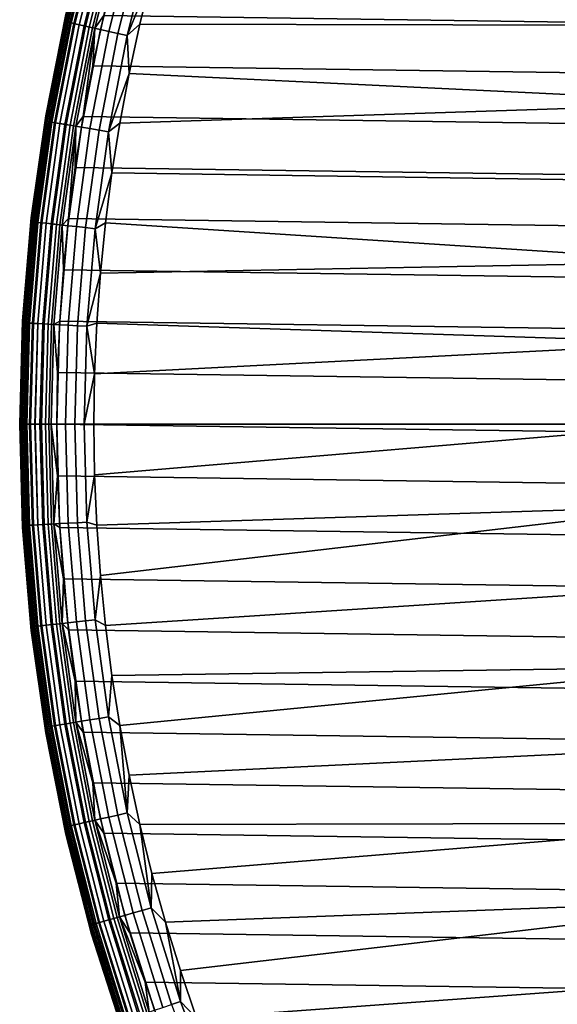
# Model space of a CAD drawing. Header units: metres. Extents: x -25 to 100, y -25 to 25.
# Tile 24 of 72: x -24.8 to -17.56, y -7.81 to 5.45. Entities that reach past the tile are written whole.
import ezdxf

# ---------------------------------------------------------------- set-up
doc = ezdxf.new("R2010")
doc.units = ezdxf.units.M
doc.layers.add('solid_Z_536_159_XXX', color=7, linetype='CONTINUOUS')

msp = doc.modelspace()

# ---------------------------------------------------------------- linework, layer by layer
at = {"layer": 'solid_Z_536_159_XXX'}
for points in [[(-23.858322, 6.746491, -2.078217), (-24.193743, 5.421945, -2.078217), (-24.178213, 5.518517, -2)], [(-23.840675, 6.7415, -2.154583), (-24.175848, 5.417934, -2.154583), (-24.193743, 5.421945, -2.078217), (-23.858322, 6.746491, -2.078217)], [(-23.856178, 6.745884, -0.870772), (-24.178213, 5.518517, -1), (-24.191568, 5.421457, -0.870772)], [(-23.856178, 6.745884, -0.870772), (-24.191568, 5.421457, -0.870772), (-24.166798, 5.415906, -0.742319), (-23.831751, 6.738977, -0.742319)], [(-23.811737, 6.733318, -2.227135), (-24.146503, 5.411358, -2.227135), (-24.175848, 5.417934, -2.154583), (-23.840675, 6.7415, -2.154583)], [(-23.831751, 6.738977, -0.742319), (-24.166798, 5.415906, -0.742319), (-24.125862, 5.406733, -0.618284), (-23.791384, 6.727562, -0.618284)], [(-23.772224, 6.722145, -2.294083), (-24.106436, 5.402379, -2.294083), (-24.146503, 5.411358, -2.227135), (-23.811737, 6.733318, -2.227135)], [(-23.791384, 6.727562, -0.618284), (-24.125862, 5.406733, -0.618284), (-24.069466, 5.394094, -0.500794), (-23.735767, 6.711835, -0.500794)], [(-23.723112, 6.708257, -2.353776), (-24.056631, 5.391217, -2.353776), (-24.106436, 5.402379, -2.294083), (-23.772224, 6.722145, -2.294083)], [(-23.735767, 6.711835, -0.500794), (-24.069466, 5.394094, -0.500794), (-23.998571, 5.378206, -0.391862), (-23.665857, 6.692067, -0.391862)], [(-23.665609, 6.691997, -2.404739), (-23.998322, 5.37815, -2.404739), (-24.056631, 5.391217, -2.353776), (-23.723112, 6.708257, -2.353776)], [(-23.665857, 6.692067, -0.391862), (-23.998571, 5.378206, -0.391862), (-23.914398, 5.359342, -0.293356), (-23.58285, 6.668594, -0.293356)], [(-23.601139, 6.673766, -2.445717), (-23.932943, 5.363498, -2.445717), (-23.998322, 5.37815, -2.404739), (-23.665609, 6.691997, -2.404739)], [(-23.531288, 6.654014, -2.475698), (-23.86211, 5.347624, -2.475698), (-23.932943, 5.363498, -2.445717), (-23.601139, 6.673766, -2.445717)], [(-23.58285, 6.668594, -0.293356), (-23.914398, 5.359342, -0.293356), (-23.818386, 5.337825, -0.206966), (-23.488171, 6.641821, -0.206966)], [(-23.457781, 6.633228, -2.493942), (-23.787571, 5.330919, -2.493942), (-23.86211, 5.347624, -2.475698), (-23.531288, 6.654014, -2.475698)], [(-23.488171, 6.641821, -0.206966), (-23.818386, 5.337825, -0.206966), (-23.712183, 5.314025, -0.134171), (-23.38344, 6.612207, -0.134171)], [(-23.457781, 6.633228, -2.493942), (-23.66853, 5.503693, -2.5), (-23.787571, 5.330919, -2.493942)], [(-23.38344, 6.612207, -0.134171), (-23.712183, 5.314025, -0.134171), (-23.59761, 5.288349, -0.076221), (-23.270454, 6.580258, -0.076221)], [(-23.270454, 6.580258, -0.076221), (-23.59761, 5.288349, -0.076221), (-23.476631, 5.261237, -0.034108), (-23.151154, 6.546523, -0.034108)], [(-23.151154, 6.546523, -0.034108), (-23.476631, 5.261237, -0.034108), (-23.35132, 5.233153, -0.008555), (-23.02758, 6.511579, -0.008555)], [(-23.02758, 6.511579, -0.008555), (-23.35132, 5.233153, -0.008555), (-23.018856, 6.047268)], [(-23.018856, 6.047268), (-23.182154, 5.387731), (-14.752962, 5.37017), (-14.342754, 6.385384)], [(-23.501726, 6.177049, -2.5), (23.668512, 5.50377, -2.5), (23.815849, 4.826294, -2.5), (-23.66853, 5.503693, -2.5)], [(-23.35132, 5.233153, -0.008555), (-23.182154, 5.387731), (-23.018856, 6.047268)], [(-24.453489, 4.080566, -0.870772), (-24.191568, 5.421457, -0.870772), (-24.178213, 5.518517, -1), (-24.449602, 4.154152, -1)], [(-24.178213, 5.518517, -2), (-24.449602, 4.154152, -2), (-24.449602, 4.154152, -1), (-24.178213, 5.518517, -1)], [(-24.193743, 5.421945, -2.078217), (-24.449602, 4.154152, -2), (-24.178213, 5.518517, -2)], [(-23.66853, 5.503693, -2.5), (23.815849, 4.826294, -2.5), (23.944002, 4.143672, -2.5), (-23.815865, 4.826222, -2.5)], [(-23.787571, 5.330919, -2.493942), (-23.66853, 5.503693, -2.5), (-23.815865, 4.826222, -2.5)], [(-24.193743, 5.421945, -2.078217), (-24.455688, 4.080933, -2.078217), (-24.449602, 4.154152, -2)], [(-24.175848, 5.417934, -2.154583), (-24.437599, 4.077914, -2.154583), (-24.455688, 4.080933, -2.078217), (-24.193743, 5.421945, -2.078217)], [(-24.191568, 5.421457, -0.870772), (-24.453489, 4.080566, -0.870772), (-24.428452, 4.076387, -0.742319), (-24.166798, 5.415906, -0.742319)], [(-24.146503, 5.411358, -2.227135), (-24.407936, 4.072964, -2.227135), (-24.437599, 4.077914, -2.154583), (-24.175848, 5.417934, -2.154583)], [(-24.166798, 5.415906, -0.742319), (-24.428452, 4.076387, -0.742319), (-24.387074, 4.069483, -0.618284), (-24.125862, 5.406733, -0.618284)], [(-24.106436, 5.402379, -2.294083), (-24.367435, 4.066206, -2.294083), (-24.407936, 4.072964, -2.227135), (-24.146503, 5.411358, -2.227135)], [(-24.125862, 5.406733, -0.618284), (-24.387074, 4.069483, -0.618284), (-24.330065, 4.05997, -0.500794), (-24.069466, 5.394094, -0.500794)], [(-24.056631, 5.391217, -2.353776), (-24.317091, 4.057805, -2.353776), (-24.367435, 4.066206, -2.294083), (-24.106436, 5.402379, -2.294083)], [(-24.069466, 5.394094, -0.500794), (-24.330065, 4.05997, -0.500794), (-24.258404, 4.048012, -0.391862), (-23.998571, 5.378206, -0.391862)], [(-23.998322, 5.37815, -2.404739), (-24.25815, 4.047969, -2.404739), (-24.317091, 4.057805, -2.353776), (-24.056631, 5.391217, -2.353776)], [(-23.998571, 5.378206, -0.391862), (-24.258404, 4.048012, -0.391862), (-24.173319, 4.033813, -0.293356), (-23.914398, 5.359342, -0.293356)], [(-23.932943, 5.363498, -2.445717), (-24.192064, 4.036942, -2.445717), (-24.25815, 4.047969, -2.404739), (-23.998322, 5.37815, -2.404739)], [(-23.86211, 5.347624, -2.475698), (-24.120464, 4.024994, -2.475698), (-24.192064, 4.036942, -2.445717), (-23.932943, 5.363498, -2.445717)], [(-23.914398, 5.359342, -0.293356), (-24.173319, 4.033813, -0.293356), (-24.076267, 4.017619, -0.206966), (-23.818386, 5.337825, -0.206966)], [(-23.787571, 5.330919, -2.493942), (-24.045118, 4.012421, -2.493942), (-24.120464, 4.024994, -2.475698), (-23.86211, 5.347624, -2.475698)], [(-23.818386, 5.337825, -0.206966), (-24.076267, 4.017619, -0.206966), (-23.968916, 3.999705, -0.134171), (-23.712183, 5.314025, -0.134171)], [(-23.787571, 5.330919, -2.493942), (-23.944014, 4.143608, -2.5), (-24.045118, 4.012421, -2.493942)], [(-23.712183, 5.314025, -0.134171), (-23.968916, 3.999705, -0.134171), (-23.853102, 3.980379, -0.076221), (-23.59761, 5.288349, -0.076221)], [(-23.787571, 5.330919, -2.493942), (-23.815865, 4.826222, -2.5), (-23.944014, 4.143608, -2.5)], [(-23.35132, 5.233153, -0.008555), (-23.326384, 4.724117), (-23.182154, 5.387731)], [(-23.182154, 5.387731), (-23.326384, 4.724117), (-15.091904, 4.327015), (-14.752962, 5.37017)], [(-23.59761, 5.288349, -0.076221), (-23.853102, 3.980379, -0.076221), (-23.730812, 3.959972, -0.034108), (-23.476631, 5.261237, -0.034108)], [(-23.476631, 5.261237, -0.034108), (-23.730812, 3.959972, -0.034108), (-23.604145, 3.938835, -0.008555), (-23.35132, 5.233153, -0.008555)], [(-23.35132, 5.233153, -0.008555), (-23.604145, 3.938835, -0.008555), (-23.326384, 4.724117)], [(-23.815865, 4.826222, -2.5), (23.944002, 4.143672, -2.5), (24.052696, 3.457564, -2.5), (-23.944014, 4.143608, -2.5)], [(-23.604145, 3.938835, -0.008555), (-23.451818, 4.055409), (-23.326384, 4.724117)], [(-23.326384, 4.724117), (-23.451818, 4.055409), (-15.091904, 4.327015)], [(-23.451818, 4.055409), (-23.558193, 3.383372), (-15.356767, 3.264575), (-15.091904, 4.327015)], [(-24.449602, 4.154152, -2), (-24.644062, 2.776718, -2), (-24.644062, 2.776718, -1), (-24.449602, 4.154152, -1)], [(-24.641146, 2.727281, -0.870772), (-24.453489, 4.080566, -0.870772), (-24.449602, 4.154152, -1), (-24.644062, 2.776718, -1)], [(-24.455688, 4.080933, -2.078217), (-24.644062, 2.776718, -2), (-24.449602, 4.154152, -2)], [(-23.944014, 4.143608, -2.5), (24.052696, 3.457564, -2.5), (24.141642, 2.76968, -2.5), (-24.052704, 3.457511, -2.5)], [(-24.045118, 4.012421, -2.493942), (-23.944014, 4.143608, -2.5), (-24.052704, 3.457511, -2.5)], [(-24.455688, 4.080933, -2.078217), (-24.643362, 2.727527, -2.078217), (-24.644062, 2.776718, -2)], [(-24.437599, 4.077914, -2.154583), (-24.625134, 2.725509, -2.154583), (-24.643362, 2.727527, -2.078217), (-24.455688, 4.080933, -2.078217)], [(-24.453489, 4.080566, -0.870772), (-24.641146, 2.727281, -0.870772), (-24.615915, 2.724489, -0.742319), (-24.428452, 4.076387, -0.742319)], [(-24.407936, 4.072964, -2.227135), (-24.595243, 2.722201, -2.227135), (-24.625134, 2.725509, -2.154583), (-24.437599, 4.077914, -2.154583)], [(-24.428452, 4.076387, -0.742319), (-24.615915, 2.724489, -0.742319), (-24.574221, 2.719874, -0.618284), (-24.387074, 4.069483, -0.618284)], [(-24.367435, 4.066206, -2.294083), (-24.554432, 2.717684, -2.294083), (-24.595243, 2.722201, -2.227135), (-24.407936, 4.072964, -2.227135)], [(-24.387074, 4.069483, -0.618284), (-24.574221, 2.719874, -0.618284), (-24.516775, 2.713516, -0.500794), (-24.330065, 4.05997, -0.500794)], [(-24.317091, 4.057805, -2.353776), (-24.503702, 2.712069, -2.353776), (-24.554432, 2.717684, -2.294083), (-24.367435, 4.066206, -2.294083)], [(-24.330065, 4.05997, -0.500794), (-24.516775, 2.713516, -0.500794), (-24.444563, 2.705524, -0.391862), (-24.258404, 4.048012, -0.391862)], [(-24.25815, 4.047969, -2.404739), (-24.444309, 2.705495, -2.404739), (-24.503702, 2.712069, -2.353776), (-24.317091, 4.057805, -2.353776)], [(-24.258404, 4.048012, -0.391862), (-24.444563, 2.705524, -0.391862), (-24.358826, 2.696034, -0.293356), (-24.173319, 4.033813, -0.293356)], [(-24.192064, 4.036942, -2.445717), (-24.377716, 2.698125, -2.445717), (-24.444309, 2.705495, -2.404739), (-24.25815, 4.047969, -2.404739)], [(-24.120464, 4.024994, -2.475698), (-24.305567, 2.69014, -2.475698), (-24.377716, 2.698125, -2.445717), (-24.192064, 4.036942, -2.445717)], [(-24.173319, 4.033813, -0.293356), (-24.358826, 2.696034, -0.293356), (-24.26103, 2.68521, -0.206966), (-24.076267, 4.017619, -0.206966)], [(-24.045118, 4.012421, -2.493942), (-24.229641, 2.681736, -2.493942), (-24.305567, 2.69014, -2.475698), (-24.120464, 4.024994, -2.475698)], [(-24.076267, 4.017619, -0.206966), (-24.26103, 2.68521, -0.206966), (-24.152853, 2.673237, -0.134171), (-23.968916, 3.999705, -0.134171)], [(-24.045118, 4.012421, -2.493942), (-24.141645, 2.769636, -2.5), (-24.229641, 2.681736, -2.493942)], [(-23.968916, 3.999705, -0.134171), (-24.152853, 2.673237, -0.134171), (-24.036152, 2.660321, -0.076221), (-23.853102, 3.980379, -0.076221)], [(-24.045118, 4.012421, -2.493942), (-24.052704, 3.457511, -2.5), (-24.141645, 2.769636, -2.5)], [(-23.853102, 3.980379, -0.076221), (-24.036152, 2.660321, -0.076221), (-23.912924, 2.646682, -0.034108), (-23.730812, 3.959972, -0.034108)], [(-23.604145, 3.938835, -0.008555), (-23.558193, 3.383372), (-23.451818, 4.055409)], [(-23.730812, 3.959972, -0.034108), (-23.912924, 2.646682, -0.034108), (-23.785284, 2.632555, -0.008555), (-23.604145, 3.938835, -0.008555)], [(-23.604145, 3.938835, -0.008555), (-23.785284, 2.632555, -0.008555), (-23.558193, 3.383372)], [(-24.052704, 3.457511, -2.5), (24.141642, 2.76968, -2.5), (24.210751, 2.080532, -2.5), (-24.141645, 2.769636, -2.5)], [(-23.785284, 2.632555, -0.008555), (-23.645226, 2.709815), (-23.558193, 3.383372)], [(-23.558193, 3.383372), (-23.645226, 2.709815), (-15.54725, 2.184621), (-15.356767, 3.264575)], [(-24.644062, 2.776718, -2), (-24.760984, 1.390547, -2), (-24.760984, 1.390546, -1), (-24.644062, 2.776718, -1)], [(-24.753969, 1.365715, -0.870772), (-24.641146, 2.727281, -0.870772), (-24.644062, 2.776718, -1), (-24.760984, 1.390546, -1)], [(-24.756195, 1.365837, -2.078217), (-24.760984, 1.390547, -2), (-24.644062, 2.776718, -2), (-24.643362, 2.727527, -2.078217)], [(-24.625134, 2.725509, -2.154583), (-24.737883, 1.364827, -2.154583), (-24.756195, 1.365837, -2.078217), (-24.643362, 2.727527, -2.078217)], [(-24.641146, 2.727281, -0.870772), (-24.753969, 1.365715, -0.870772), (-24.728622, 1.364316, -0.742319), (-24.615915, 2.724489, -0.742319)], [(-24.595243, 2.722201, -2.227135), (-24.707857, 1.36317, -2.227135), (-24.737883, 1.364827, -2.154583), (-24.625134, 2.725509, -2.154583)], [(-24.615915, 2.724489, -0.742319), (-24.728622, 1.364316, -0.742319), (-24.686737, 1.362005, -0.618284), (-24.574221, 2.719874, -0.618284)], [(-24.554432, 2.717684, -2.294083), (-24.666857, 1.360908, -2.294083), (-24.707857, 1.36317, -2.227135), (-24.595243, 2.722201, -2.227135)], [(-24.574221, 2.719874, -0.618284), (-24.686737, 1.362005, -0.618284), (-24.629028, 1.358821, -0.500794), (-24.516775, 2.713516, -0.500794)], [(-24.503702, 2.712069, -2.353776), (-24.615896, 1.358097, -2.353776), (-24.666857, 1.360908, -2.294083), (-24.554432, 2.717684, -2.294083)], [(-24.516775, 2.713516, -0.500794), (-24.629028, 1.358821, -0.500794), (-24.556486, 1.354819, -0.391862), (-24.444563, 2.705524, -0.391862)], [(-24.444309, 2.705495, -2.404739), (-24.556231, 1.354805, -2.404739), (-24.615896, 1.358097, -2.353776), (-24.503702, 2.712069, -2.353776)], [(-24.444563, 2.705524, -0.391862), (-24.556486, 1.354819, -0.391862), (-24.470356, 1.350067, -0.293356), (-24.358826, 2.696034, -0.293356)], [(-24.377716, 2.698125, -2.445717), (-24.489332, 1.351114, -2.445717), (-24.556231, 1.354805, -2.404739), (-24.444309, 2.705495, -2.404739)], [(-24.305567, 2.69014, -2.475698), (-24.416853, 1.347115, -2.475698), (-24.489332, 1.351114, -2.445717), (-24.377716, 2.698125, -2.445717)], [(-24.358826, 2.696034, -0.293356), (-24.470356, 1.350067, -0.293356), (-24.372112, 1.344647, -0.206966), (-24.26103, 2.68521, -0.206966)], [(-24.229641, 2.681736, -2.493942), (-24.34058, 1.342907, -2.493942), (-24.416853, 1.347115, -2.475698), (-24.305567, 2.69014, -2.475698)], [(-24.26103, 2.68521, -0.206966), (-24.372112, 1.344647, -0.206966), (-24.263441, 1.338651, -0.134171), (-24.152853, 2.673237, -0.134171)], [(-24.34058, 1.342907, -2.493942), (-24.229641, 2.681736, -2.493942), (-24.210754, 2.080498, -2.5), (-24.260181, 1.389182, -2.5)], [(-24.152853, 2.673237, -0.134171), (-24.263441, 1.338651, -0.134171), (-24.146204, 1.332183, -0.076221), (-24.036152, 2.660321, -0.076221)], [(-24.229641, 2.681736, -2.493942), (-24.141645, 2.769636, -2.5), (-24.210754, 2.080498, -2.5)], [(-24.141645, 2.769636, -2.5), (24.210751, 2.080532, -2.5), (24.26018, 1.389206, -2.5), (-24.210754, 2.080498, -2.5)], [(-24.036152, 2.660321, -0.076221), (-24.146204, 1.332183, -0.076221), (-24.022413, 1.325353, -0.034108), (-23.912924, 2.646682, -0.034108)], [(-23.785284, 2.632555, -0.008555), (-23.712833, 2.035283), (-23.645226, 2.709815)], [(-23.645226, 2.709815), (-23.712833, 2.035283), (-15.54725, 2.184621)], [(-23.912924, 2.646682, -0.034108), (-24.022413, 1.325353, -0.034108), (-23.894188, 1.318279, -0.008555), (-23.785284, 2.632555, -0.008555)], [(-23.785284, 2.632555, -0.008555), (-23.894188, 1.318279, -0.008555), (-23.712833, 2.035283)], [(-23.712833, 2.035283), (-23.761164, 1.358807), (-15.66155, 1.097016), (-15.54725, 2.184621)], [(-24.210754, 2.080498, -2.5), (24.26018, 1.389206, -2.5), (24.28993, 0.695695, -2.5), (-24.260181, 1.389182, -2.5)], [(-23.894188, 1.318279, -0.008555), (-23.761164, 1.358807), (-23.712833, 2.035283)], [(-24.760984, 1.390547, -2), (-24.799999, 0, -2), (-24.799999, 0, -1), (-24.760984, 1.390546, -1)], [(-24.756195, 1.365837, -2.078217), (-24.793844, 0, -2.078217), (-24.799999, 0, -2), (-24.760984, 1.390547, -2)], [(-24.791615, 0, -0.870772), (-24.753969, 1.365715, -0.870772), (-24.760984, 1.390546, -1), (-24.799999, 0, -1)], [(-24.737883, 1.364827, -2.154583), (-24.775503, 0, -2.154583), (-24.793844, 0, -2.078217), (-24.756195, 1.365837, -2.078217)], [(-24.753969, 1.365715, -0.870772), (-24.791615, 0, -0.870772), (-24.76623, 0, -0.742319), (-24.728622, 1.364316, -0.742319)], [(-24.707857, 1.36317, -2.227135), (-24.745432, 0, -2.227135), (-24.775503, 0, -2.154583), (-24.737883, 1.364827, -2.154583)], [(-24.728622, 1.364316, -0.742319), (-24.76623, 0, -0.742319), (-24.724279, 0, -0.618284), (-24.686737, 1.362005, -0.618284)], [(-24.666857, 1.360908, -2.294083), (-24.70437, 0, -2.294083), (-24.745432, 0, -2.227135), (-24.707857, 1.36317, -2.227135)], [(-24.686737, 1.362005, -0.618284), (-24.724279, 0, -0.618284), (-24.666483, 0, -0.500794), (-24.629028, 1.358821, -0.500794)], [(-24.615896, 1.358097, -2.353776), (-24.653332, 0, -2.353776), (-24.70437, 0, -2.294083), (-24.666857, 1.360908, -2.294083)], [(-24.629028, 1.358821, -0.500794), (-24.666483, 0, -0.500794), (-24.593832, 0, -0.391862), (-24.556486, 1.354819, -0.391862)], [(-24.556231, 1.354805, -2.404739), (-24.593575, 0, -2.404739), (-24.653332, 0, -2.353776), (-24.615896, 1.358097, -2.353776)], [(-24.556486, 1.354819, -0.391862), (-24.593832, 0, -0.391862), (-24.50757, 0, -0.293356), (-24.470356, 1.350067, -0.293356)], [(-24.489332, 1.351114, -2.445717), (-24.526575, 0, -2.445717), (-24.593575, 0, -2.404739), (-24.556231, 1.354805, -2.404739)], [(-24.416853, 1.347115, -2.475698), (-24.453985, 0, -2.475698), (-24.526575, 0, -2.445717), (-24.489332, 1.351114, -2.445717)], [(-24.470356, 1.350067, -0.293356), (-24.50757, 0, -0.293356), (-24.409176, 0, -0.206966), (-24.372112, 1.344647, -0.206966)], [(-24.34058, 1.342907, -2.493942), (-24.377596, 0, -2.493942), (-24.453985, 0, -2.475698), (-24.416853, 1.347115, -2.475698)], [(-24.372112, 1.344647, -0.206966), (-24.409176, 0, -0.206966), (-24.300341, 0, -0.134171), (-24.263441, 1.338651, -0.134171)], [(-24.377596, 0, -2.493942), (-24.34058, 1.342907, -2.493942), (-24.28993, 0.695683, -2.5), (-24.299999, 0, -2.5)], [(-24.34058, 1.342907, -2.493942), (-24.260181, 1.389182, -2.5), (-24.28993, 0.695683, -2.5)], [(-24.263441, 1.338651, -0.134171), (-24.300341, 0, -0.134171), (-24.182926, 0, -0.076221), (-24.146204, 1.332183, -0.076221)], [(-24.260181, 1.389182, -2.5), (24.28993, 0.695695, -2.5), (24.299999, 0, -2.5), (-24.28993, 0.695683, -2.5)], [(-24.146204, 1.332183, -0.076221), (-24.182926, 0, -0.076221), (-24.058945, 0, -0.034108), (-24.022413, 1.325353, -0.034108)], [(-23.894188, 1.318279, -0.008555), (-23.79022, 0.680379), (-23.761164, 1.358807)], [(-23.761164, 1.358807), (-23.79022, 0.680379), (-15.66155, 1.097016)], [(-24.022413, 1.325353, -0.034108), (-24.058945, 0, -0.034108), (-23.930527, 0, -0.008555), (-23.894188, 1.318279, -0.008555)], [(-23.894188, 1.318279, -0.008555), (-23.930527, 0, -0.008555), (-23.79022, 0.680379)], [(-23.79022, 0.680379), (-23.799999, 0), (-15.7, 0), (-15.66155, 1.097016)], [(24.28993, -0.695683, -2.5), (-24.299999, 0, -2.5), (-24.28993, 0.695683, -2.5), (24.299999, 0, -2.5)], [(-23.930527, 0, -0.008555), (-23.799999, 0), (-23.79022, 0.680379)], [(-24.760984, -1.390546, -1), (-24.799999, 0, -1), (-24.799999, 0, -2), (-24.760984, -1.390546, -2)], [(-24.793844, 0, -2.078217), (-24.756195, -1.365837, -2.078217), (-24.760984, -1.390546, -2), (-24.799999, 0, -2)], [(-24.753969, -1.365715, -0.870772), (-24.791615, 0, -0.870772), (-24.799999, 0, -1), (-24.760984, -1.390546, -1)], [(-24.377596, 0, -2.493942), (-24.299999, 0, -2.5), (-24.28993, -0.695695, -2.5)], [(24.260181, -1.389182, -2.5), (-24.28993, -0.695695, -2.5), (-24.299999, 0, -2.5), (24.28993, -0.695683, -2.5)], [(-23.930527, 0, -0.008555), (-23.894188, -1.318279, -0.008555), (-23.79022, -0.680379), (-23.799999, 0)], [(-23.799999, 0), (-23.79022, -0.680379), (-15.7, 0)], [(-23.761164, -1.358806), (-15.66155, -1.097016), (-15.7, 0), (-23.79022, -0.680379)], [(-24.775503, 0, -2.154583), (-24.737883, -1.364827, -2.154583), (-24.756195, -1.365837, -2.078217), (-24.793844, 0, -2.078217)], [(-24.791615, 0, -0.870772), (-24.753969, -1.365715, -0.870772), (-24.728622, -1.364316, -0.742319), (-24.76623, 0, -0.742319)], [(-24.745432, 0, -2.227135), (-24.707857, -1.36317, -2.227135), (-24.737883, -1.364827, -2.154583), (-24.775503, 0, -2.154583)], [(-24.76623, 0, -0.742319), (-24.728622, -1.364316, -0.742319), (-24.686737, -1.362005, -0.618284), (-24.724279, 0, -0.618284)], [(-24.70437, 0, -2.294083), (-24.666857, -1.360908, -2.294083), (-24.707857, -1.36317, -2.227135), (-24.745432, 0, -2.227135)], [(-24.724279, 0, -0.618284), (-24.686737, -1.362005, -0.618284), (-24.629028, -1.358821, -0.500794), (-24.666483, 0, -0.500794)], [(-24.653332, 0, -2.353776), (-24.615896, -1.358097, -2.353776), (-24.666857, -1.360908, -2.294083), (-24.70437, 0, -2.294083)], [(-24.666483, 0, -0.500794), (-24.629028, -1.358821, -0.500794), (-24.556486, -1.354819, -0.391862), (-24.593832, 0, -0.391862)], [(-24.593575, 0, -2.404739), (-24.556231, -1.354805, -2.404739), (-24.615896, -1.358097, -2.353776), (-24.653332, 0, -2.353776)], [(-24.593832, 0, -0.391862), (-24.556486, -1.354819, -0.391862), (-24.470356, -1.350067, -0.293356), (-24.50757, 0, -0.293356)], [(-24.526575, 0, -2.445717), (-24.489332, -1.351114, -2.445717), (-24.556231, -1.354805, -2.404739), (-24.593575, 0, -2.404739)], [(-24.453985, 0, -2.475698), (-24.416853, -1.347115, -2.475698), (-24.489332, -1.351114, -2.445717), (-24.526575, 0, -2.445717)], [(-24.50757, 0, -0.293356), (-24.470356, -1.350067, -0.293356), (-24.372112, -1.344647, -0.206966), (-24.409176, 0, -0.206966)], [(-24.377596, 0, -2.493942), (-24.34058, -1.342907, -2.493942), (-24.416853, -1.347115, -2.475698), (-24.453985, 0, -2.475698)], [(-24.409176, 0, -0.206966), (-24.372112, -1.344647, -0.206966), (-24.263441, -1.338651, -0.134171), (-24.300341, 0, -0.134171)], [(-24.377596, 0, -2.493942), (-24.28993, -0.695695, -2.5), (-24.34058, -1.342907, -2.493942)], [(-24.300341, 0, -0.134171), (-24.263441, -1.338651, -0.134171), (-24.146204, -1.332183, -0.076221), (-24.182926, 0, -0.076221)], [(-24.182926, 0, -0.076221), (-24.146204, -1.332183, -0.076221), (-24.022413, -1.325353, -0.034108), (-24.058945, 0, -0.034108)], [(-24.058945, 0, -0.034108), (-24.022413, -1.325353, -0.034108), (-23.894188, -1.318279, -0.008555), (-23.930527, 0, -0.008555)], [(-24.34058, -1.342907, -2.493942), (-24.28993, -0.695695, -2.5), (-24.26018, -1.389206, -2.5)], [(24.210754, -2.080498, -2.5), (-24.26018, -1.389206, -2.5), (-24.28993, -0.695695, -2.5), (24.260181, -1.389182, -2.5)], [(-23.894188, -1.318279, -0.008555), (-23.761164, -1.358806), (-23.79022, -0.680379)], [(-23.761164, -1.358806), (-23.712833, -2.035283), (-15.66155, -1.097016)], [(-23.645226, -2.709815), (-15.54725, -2.184621), (-15.66155, -1.097016), (-23.712833, -2.035283)], [(-24.146204, -1.332183, -0.076221), (-24.036152, -2.660321, -0.076221), (-23.912924, -2.646682, -0.034108), (-24.022413, -1.325353, -0.034108)], [(-24.022413, -1.325353, -0.034108), (-23.912924, -2.646682, -0.034108), (-23.785284, -2.632555, -0.008555), (-23.894188, -1.318279, -0.008555)], [(-23.894188, -1.318279, -0.008555), (-23.785284, -2.632555, -0.008555), (-23.712833, -2.035283), (-23.761164, -1.358806)], [(-24.753969, -1.365715, -0.870772), (-24.760984, -1.390546, -1), (-24.644062, -2.776718, -1), (-24.641146, -2.727281, -0.870772)], [(-24.756195, -1.365837, -2.078217), (-24.643362, -2.727527, -2.078217), (-24.644062, -2.776717, -2), (-24.760984, -1.390546, -2)], [(-24.760984, -1.390546, -2), (-24.644062, -2.776717, -2), (-24.644062, -2.776718, -1), (-24.760984, -1.390546, -1)], [(-24.737883, -1.364827, -2.154583), (-24.625134, -2.725509, -2.154583), (-24.643362, -2.727527, -2.078217), (-24.756195, -1.365837, -2.078217)], [(-24.753969, -1.365715, -0.870772), (-24.641146, -2.727281, -0.870772), (-24.615915, -2.724489, -0.742319), (-24.728622, -1.364316, -0.742319)], [(-24.707857, -1.36317, -2.227135), (-24.595243, -2.722201, -2.227135), (-24.625134, -2.725509, -2.154583), (-24.737883, -1.364827, -2.154583)], [(-24.728622, -1.364316, -0.742319), (-24.615915, -2.724489, -0.742319), (-24.574221, -2.719874, -0.618284), (-24.686737, -1.362005, -0.618284)], [(-24.666857, -1.360908, -2.294083), (-24.554432, -2.717684, -2.294083), (-24.595243, -2.722201, -2.227135), (-24.707857, -1.36317, -2.227135)], [(-24.686737, -1.362005, -0.618284), (-24.574221, -2.719874, -0.618284), (-24.516775, -2.713516, -0.500794), (-24.629028, -1.358821, -0.500794)], [(-24.615896, -1.358097, -2.353776), (-24.503702, -2.712069, -2.353776), (-24.554432, -2.717684, -2.294083), (-24.666857, -1.360908, -2.294083)], [(-24.629028, -1.358821, -0.500794), (-24.516775, -2.713516, -0.500794), (-24.444563, -2.705524, -0.391862), (-24.556486, -1.354819, -0.391862)], [(-24.556231, -1.354805, -2.404739), (-24.444309, -2.705495, -2.404739), (-24.503702, -2.712069, -2.353776), (-24.615896, -1.358097, -2.353776)], [(-24.556486, -1.354819, -0.391862), (-24.444563, -2.705524, -0.391862), (-24.358826, -2.696034, -0.293356), (-24.470356, -1.350067, -0.293356)], [(-24.489332, -1.351114, -2.445717), (-24.377716, -2.698125, -2.445717), (-24.444309, -2.705495, -2.404739), (-24.556231, -1.354805, -2.404739)], [(-24.416853, -1.347115, -2.475698), (-24.305567, -2.69014, -2.475698), (-24.377716, -2.698125, -2.445717), (-24.489332, -1.351114, -2.445717)], [(-24.470356, -1.350067, -0.293356), (-24.358826, -2.696034, -0.293356), (-24.26103, -2.68521, -0.206966), (-24.372112, -1.344647, -0.206966)], [(-24.34058, -1.342907, -2.493942), (-24.229641, -2.681736, -2.493942), (-24.305567, -2.69014, -2.475698), (-24.416853, -1.347115, -2.475698)], [(-24.372112, -1.344647, -0.206966), (-24.26103, -2.68521, -0.206966), (-24.152853, -2.673237, -0.134171), (-24.263441, -1.338651, -0.134171)], [(-24.34058, -1.342907, -2.493942), (-24.26018, -1.389206, -2.5), (-24.210751, -2.080532, -2.5)], [(-24.34058, -1.342907, -2.493942), (-24.210751, -2.080532, -2.5), (-24.229641, -2.681736, -2.493942)], [(-24.263441, -1.338651, -0.134171), (-24.152853, -2.673237, -0.134171), (-24.036152, -2.660321, -0.076221), (-24.146204, -1.332183, -0.076221)], [(24.141645, -2.769636, -2.5), (-24.210751, -2.080532, -2.5), (-24.26018, -1.389206, -2.5), (24.210754, -2.080498, -2.5)], [(-24.229641, -2.681736, -2.493942), (-24.210751, -2.080532, -2.5), (-24.141642, -2.76968, -2.5)], [(24.052704, -3.457511, -2.5), (-24.141642, -2.76968, -2.5), (-24.210751, -2.080532, -2.5), (24.141645, -2.769636, -2.5)], [(-23.785284, -2.632555, -0.008555), (-23.645226, -2.709815), (-23.712833, -2.035283)], [(-23.558193, -3.383374), (-15.356767, -3.264575), (-15.54725, -2.184621), (-23.645226, -2.709815)], [(-24.036152, -2.660321, -0.076221), (-23.853102, -3.980379, -0.076221), (-23.730812, -3.959972, -0.034108), (-23.912924, -2.646682, -0.034108)], [(-23.912924, -2.646682, -0.034108), (-23.730812, -3.959972, -0.034108), (-23.604145, -3.938835, -0.008555), (-23.785284, -2.632555, -0.008555)], [(-23.785284, -2.632555, -0.008555), (-23.604145, -3.938835, -0.008555), (-23.558193, -3.383374), (-23.645226, -2.709815)], [(-24.641146, -2.727281, -0.870772), (-24.644062, -2.776718, -1), (-24.449602, -4.154152, -1), (-24.453489, -4.080566, -0.870772)], [(-24.643362, -2.727527, -2.078217), (-24.455688, -4.080933, -2.078217), (-24.644062, -2.776717, -2)], [(-24.644062, -2.776717, -2), (-24.449602, -4.154151, -2), (-24.449602, -4.154152, -1), (-24.644062, -2.776718, -1)], [(-24.455688, -4.080933, -2.078217), (-24.449602, -4.154151, -2), (-24.644062, -2.776717, -2)], [(-24.625134, -2.725509, -2.154583), (-24.437599, -4.077914, -2.154583), (-24.455688, -4.080933, -2.078217), (-24.643362, -2.727527, -2.078217)], [(-24.641146, -2.727281, -0.870772), (-24.453489, -4.080566, -0.870772), (-24.428452, -4.076387, -0.742319), (-24.615915, -2.724489, -0.742319)], [(-24.595243, -2.722201, -2.227135), (-24.407936, -4.072964, -2.227135), (-24.437599, -4.077914, -2.154583), (-24.625134, -2.725509, -2.154583)], [(-24.615915, -2.724489, -0.742319), (-24.428452, -4.076387, -0.742319), (-24.387074, -4.069483, -0.618284), (-24.574221, -2.719874, -0.618284)], [(-24.554432, -2.717684, -2.294083), (-24.367435, -4.066206, -2.294083), (-24.407936, -4.072964, -2.227135), (-24.595243, -2.722201, -2.227135)], [(-24.574221, -2.719874, -0.618284), (-24.387074, -4.069483, -0.618284), (-24.330065, -4.05997, -0.500794), (-24.516775, -2.713516, -0.500794)], [(-24.503702, -2.712069, -2.353776), (-24.317091, -4.057805, -2.353776), (-24.367435, -4.066206, -2.294083), (-24.554432, -2.717684, -2.294083)], [(-24.516775, -2.713516, -0.500794), (-24.330065, -4.05997, -0.500794), (-24.258404, -4.048012, -0.391862), (-24.444563, -2.705524, -0.391862)], [(-24.444309, -2.705495, -2.404739), (-24.25815, -4.047969, -2.404739), (-24.317091, -4.057805, -2.353776), (-24.503702, -2.712069, -2.353776)], [(-24.444563, -2.705524, -0.391862), (-24.258404, -4.048012, -0.391862), (-24.173319, -4.033813, -0.293356), (-24.358826, -2.696034, -0.293356)], [(-24.377716, -2.698125, -2.445717), (-24.192064, -4.036942, -2.445717), (-24.25815, -4.047969, -2.404739), (-24.444309, -2.705495, -2.404739)], [(-24.305567, -2.69014, -2.475698), (-24.120464, -4.024994, -2.475698), (-24.192064, -4.036942, -2.445717), (-24.377716, -2.698125, -2.445717)], [(-24.358826, -2.696034, -0.293356), (-24.173319, -4.033813, -0.293356), (-24.076267, -4.017619, -0.206966), (-24.26103, -2.68521, -0.206966)], [(-24.229641, -2.681736, -2.493942), (-24.045118, -4.012421, -2.493942), (-24.120464, -4.024994, -2.475698), (-24.305567, -2.69014, -2.475698)], [(-24.26103, -2.68521, -0.206966), (-24.076267, -4.017619, -0.206966), (-23.968916, -3.999705, -0.134171), (-24.152853, -2.673237, -0.134171)], [(-24.229641, -2.681736, -2.493942), (-24.141642, -2.76968, -2.5), (-24.052696, -3.457564, -2.5)], [(-24.229641, -2.681736, -2.493942), (-24.052696, -3.457564, -2.5), (-24.045118, -4.012421, -2.493942)], [(-24.152853, -2.673237, -0.134171), (-23.968916, -3.999705, -0.134171), (-23.853102, -3.980379, -0.076221), (-24.036152, -2.660321, -0.076221)], [(23.944014, -4.143608, -2.5), (-24.052696, -3.457564, -2.5), (-24.141642, -2.76968, -2.5), (24.052704, -3.457511, -2.5)], [(-23.558193, -3.383374), (-23.451818, -4.055412), (-15.356767, -3.264575)], [(-23.326382, -4.724121), (-15.091904, -4.327015), (-15.356767, -3.264575), (-23.451818, -4.055412)], [(-23.604145, -3.938835, -0.008555), (-23.451818, -4.055412), (-23.558193, -3.383374)], [(23.815865, -4.826222, -2.5), (-23.944002, -4.143672, -2.5), (-24.052696, -3.457564, -2.5), (23.944014, -4.143608, -2.5)], [(-24.045118, -4.012421, -2.493942), (-24.052696, -3.457564, -2.5), (-23.944002, -4.143672, -2.5)], [(-23.853102, -3.980379, -0.076221), (-23.59761, -5.288349, -0.076221), (-23.476631, -5.261237, -0.034108), (-23.730812, -3.959972, -0.034108)], [(-23.730812, -3.959972, -0.034108), (-23.476631, -5.261237, -0.034108), (-23.35132, -5.233153, -0.008555), (-23.604145, -3.938835, -0.008555)], [(-23.604145, -3.938835, -0.008555), (-23.35132, -5.233153, -0.008555), (-23.451818, -4.055412)], [(-24.437599, -4.077914, -2.154583), (-24.175848, -5.417934, -2.154583), (-24.193743, -5.421945, -2.078217), (-24.455688, -4.080933, -2.078217)], [(-24.455688, -4.080933, -2.078217), (-24.193743, -5.421945, -2.078217), (-24.449602, -4.154151, -2)], [(-24.453489, -4.080566, -0.870772), (-24.191568, -5.421457, -0.870772), (-24.166798, -5.415906, -0.742319), (-24.428452, -4.076387, -0.742319)], [(-24.453489, -4.080566, -0.870772), (-24.449602, -4.154152, -1), (-24.178213, -5.518517, -1), (-24.191568, -5.421457, -0.870772)], [(-24.407936, -4.072964, -2.227135), (-24.146503, -5.411358, -2.227135), (-24.175848, -5.417934, -2.154583), (-24.437599, -4.077914, -2.154583)], [(-24.428452, -4.076387, -0.742319), (-24.166798, -5.415906, -0.742319), (-24.125862, -5.406733, -0.618284), (-24.387074, -4.069483, -0.618284)], [(-24.367435, -4.066206, -2.294083), (-24.106436, -5.402379, -2.294083), (-24.146503, -5.411358, -2.227135), (-24.407936, -4.072964, -2.227135)], [(-24.387074, -4.069483, -0.618284), (-24.125862, -5.406733, -0.618284), (-24.069466, -5.394094, -0.500794), (-24.330065, -4.05997, -0.500794)], [(-24.317091, -4.057805, -2.353776), (-24.056631, -5.391217, -2.353776), (-24.106436, -5.402379, -2.294083), (-24.367435, -4.066206, -2.294083)], [(-24.330065, -4.05997, -0.500794), (-24.069466, -5.394094, -0.500794), (-23.998571, -5.378206, -0.391862), (-24.258404, -4.048012, -0.391862)], [(-24.25815, -4.047969, -2.404739), (-23.998322, -5.37815, -2.404739), (-24.056631, -5.391217, -2.353776), (-24.317091, -4.057805, -2.353776)], [(-24.258404, -4.048012, -0.391862), (-23.998571, -5.378206, -0.391862), (-23.914398, -5.359342, -0.293356), (-24.173319, -4.033813, -0.293356)], [(-24.192064, -4.036942, -2.445717), (-23.932943, -5.363498, -2.445717), (-23.998322, -5.37815, -2.404739), (-24.25815, -4.047969, -2.404739)], [(-24.120464, -4.024994, -2.475698), (-23.86211, -5.347624, -2.475698), (-23.932943, -5.363498, -2.445717), (-24.192064, -4.036942, -2.445717)], [(-24.173319, -4.033813, -0.293356), (-23.914398, -5.359342, -0.293356), (-23.818386, -5.337825, -0.206966), (-24.076267, -4.017619, -0.206966)], [(-24.045118, -4.012421, -2.493942), (-23.787571, -5.330919, -2.493942), (-23.86211, -5.347624, -2.475698), (-24.120464, -4.024994, -2.475698)], [(-24.076267, -4.017619, -0.206966), (-23.818386, -5.337825, -0.206966), (-23.712183, -5.314025, -0.134171), (-23.968916, -3.999705, -0.134171)], [(-24.045118, -4.012421, -2.493942), (-23.944002, -4.143672, -2.5), (-23.815849, -4.826294, -2.5)], [(-24.045118, -4.012421, -2.493942), (-23.815849, -4.826294, -2.5), (-23.787571, -5.330919, -2.493942)], [(-23.968916, -3.999705, -0.134171), (-23.712183, -5.314025, -0.134171), (-23.59761, -5.288349, -0.076221), (-23.853102, -3.980379, -0.076221)], [(-23.35132, -5.233153, -0.008555), (-23.326382, -4.724121), (-23.451818, -4.055412)], [(-24.449602, -4.154151, -2), (-24.178213, -5.518516, -2), (-24.178213, -5.518517, -1), (-24.449602, -4.154152, -1)], [(-24.193743, -5.421945, -2.078217), (-24.178213, -5.518516, -2), (-24.449602, -4.154151, -2)], [(23.66853, -5.503693, -2.5), (-23.815849, -4.826294, -2.5), (-23.944002, -4.143672, -2.5), (23.815865, -4.826222, -2.5)], [(-23.182154, -5.387736), (-14.752962, -5.37017), (-15.091904, -4.327015), (-23.326382, -4.724121)], [(-23.35132, -5.233153, -0.008555), (-23.182154, -5.387736), (-23.326382, -4.724121)], [(23.501726, -6.177049, -2.5), (-23.668512, -5.50377, -2.5), (-23.815849, -4.826294, -2.5), (23.66853, -5.503693, -2.5)], [(-23.787571, -5.330919, -2.493942), (-23.815849, -4.826294, -2.5), (-23.668512, -5.50377, -2.5)], [(-23.712183, -5.314025, -0.134171), (-23.38344, -6.612207, -0.134171), (-23.270454, -6.580258, -0.076221), (-23.59761, -5.288349, -0.076221)], [(-23.59761, -5.288349, -0.076221), (-23.270454, -6.580258, -0.076221), (-23.151154, -6.546523, -0.034108), (-23.476631, -5.261237, -0.034108)], [(-23.476631, -5.261237, -0.034108), (-23.151154, -6.546523, -0.034108), (-23.02758, -6.511579, -0.008555), (-23.35132, -5.233153, -0.008555)], [(-23.35132, -5.233153, -0.008555), (-23.02758, -6.511579, -0.008555), (-23.182154, -5.387736)], [(-24.175848, -5.417934, -2.154583), (-23.840675, -6.7415, -2.154583), (-23.858322, -6.746491, -2.078217), (-24.193743, -5.421945, -2.078217)], [(-24.193743, -5.421945, -2.078217), (-23.858322, -6.746491, -2.078217), (-24.178213, -5.518516, -2)], [(-24.191568, -5.421457, -0.870772), (-23.856178, -6.745884, -0.870772), (-23.831751, -6.738977, -0.742319), (-24.166798, -5.415906, -0.742319)], [(-24.191568, -5.421457, -0.870772), (-24.178213, -5.518517, -1), (-23.856178, -6.745884, -0.870772)], [(-24.146503, -5.411358, -2.227135), (-23.811737, -6.733318, -2.227135), (-23.840675, -6.7415, -2.154583), (-24.175848, -5.417934, -2.154583)], [(-24.166798, -5.415906, -0.742319), (-23.831751, -6.738977, -0.742319), (-23.791384, -6.727562, -0.618284), (-24.125862, -5.406733, -0.618284)], [(-24.106436, -5.402379, -2.294083), (-23.772224, -6.722145, -2.294083), (-23.811737, -6.733318, -2.227135), (-24.146503, -5.411358, -2.227135)], [(-24.125862, -5.406733, -0.618284), (-23.791384, -6.727562, -0.618284), (-23.735767, -6.711835, -0.500794), (-24.069466, -5.394094, -0.500794)], [(-24.056631, -5.391217, -2.353776), (-23.723112, -6.708257, -2.353776), (-23.772224, -6.722145, -2.294083), (-24.106436, -5.402379, -2.294083)], [(-24.069466, -5.394094, -0.500794), (-23.735767, -6.711835, -0.500794), (-23.665857, -6.692067, -0.391862), (-23.998571, -5.378206, -0.391862)], [(-23.998322, -5.37815, -2.404739), (-23.665609, -6.691997, -2.404739), (-23.723112, -6.708257, -2.353776), (-24.056631, -5.391217, -2.353776)], [(-23.998571, -5.378206, -0.391862), (-23.665857, -6.692067, -0.391862), (-23.58285, -6.668594, -0.293356), (-23.914398, -5.359342, -0.293356)], [(-23.932943, -5.363498, -2.445717), (-23.601139, -6.673766, -2.445717), (-23.665609, -6.691997, -2.404739), (-23.998322, -5.37815, -2.404739)], [(-23.86211, -5.347624, -2.475698), (-23.531288, -6.654014, -2.475698), (-23.601139, -6.673766, -2.445717), (-23.932943, -5.363498, -2.445717)], [(-23.914398, -5.359342, -0.293356), (-23.58285, -6.668594, -0.293356), (-23.488171, -6.641821, -0.206966), (-23.818386, -5.337825, -0.206966)], [(-23.787571, -5.330919, -2.493942), (-23.457781, -6.633228, -2.493942), (-23.531288, -6.654014, -2.475698), (-23.86211, -5.347624, -2.475698)], [(-23.818386, -5.337825, -0.206966), (-23.488171, -6.641821, -0.206966), (-23.38344, -6.612207, -0.134171), (-23.712183, -5.314025, -0.134171)], [(-23.787571, -5.330919, -2.493942), (-23.668512, -5.50377, -2.5), (-23.501705, -6.177131, -2.5)], [(-23.787571, -5.330919, -2.493942), (-23.501705, -6.177131, -2.5), (-23.457781, -6.633228, -2.493942)], [(-23.182154, -5.387736), (-23.018856, -6.047273), (-14.752962, -5.37017)], [(-23.02758, -6.511579, -0.008555), (-23.018856, -6.047273), (-23.182154, -5.387736)], [(-22.836573, -6.702754), (-14.342754, -6.385384), (-14.752962, -5.37017), (-23.018856, -6.047273)], [(-24.178213, -5.518516, -2), (-23.83075, -6.865518, -2), (-23.830751, -6.865518, -1), (-24.178213, -5.518517, -1)], [(-23.858322, -6.746491, -2.078217), (-23.83075, -6.865518, -2), (-24.178213, -5.518516, -2)], [(-23.856178, -6.745884, -0.870772), (-24.178213, -5.518517, -1), (-23.830751, -6.865518, -1)], [(23.31554, -6.84626, -2.5), (-23.501705, -6.177131, -2.5), (-23.668512, -5.50377, -2.5), (23.501726, -6.177049, -2.5)], [(-23.02758, -6.511579, -0.008555), (-22.836573, -6.702754), (-23.018856, -6.047273)], [(23.110443, -7.509698, -2.5), (-23.315516, -6.846343, -2.5), (-23.501705, -6.177131, -2.5), (23.31554, -6.84626, -2.5)], [(-23.457781, -6.633228, -2.493942), (-23.501705, -6.177131, -2.5), (-23.315516, -6.846343, -2.5)], [(-22.836573, -6.702754), (-22.635761, -7.352591), (-14.342754, -6.385384)], [(-22.416851, -7.995287), (-13.862078, -7.371049), (-14.342754, -6.385384), (-22.635761, -7.352591)], [(-23.488171, -6.641821, -0.206966), (-23.08662, -7.925647, -0.206966), (-22.983681, -7.890307, -0.134171), (-23.38344, -6.612207, -0.134171)], [(-23.38344, -6.612207, -0.134171), (-22.983681, -7.890307, -0.134171), (-22.872627, -7.852183, -0.076221), (-23.270454, -6.580258, -0.076221)], [(-23.270454, -6.580258, -0.076221), (-22.872627, -7.852183, -0.076221), (-22.755365, -7.811927, -0.034108), (-23.151154, -6.546523, -0.034108)], [(-23.151154, -6.546523, -0.034108), (-22.755365, -7.811927, -0.034108), (-22.633904, -7.770229, -0.008555), (-23.02758, -6.511579, -0.008555)], [(-23.02758, -6.511579, -0.008555), (-22.633904, -7.770229, -0.008555), (-22.836573, -6.702754)], [(-23.840675, -6.7415, -2.154583), (-23.4331, -8.044593, -2.154583), (-23.450445, -8.050548, -2.078217), (-23.858322, -6.746491, -2.078217)], [(-23.858322, -6.746491, -2.078217), (-23.450445, -8.050548, -2.078217), (-23.83075, -6.865518, -2)], [(-23.856178, -6.745884, -0.870772), (-23.448338, -8.049824, -0.870772), (-23.424328, -8.041582, -0.742319), (-23.831751, -6.738977, -0.742319)], [(-23.856178, -6.745884, -0.870772), (-23.830751, -6.865518, -1), (-23.448338, -8.049824, -0.870772)], [(-23.811737, -6.733318, -2.227135), (-23.404655, -8.034828, -2.227135), (-23.4331, -8.044593, -2.154583), (-23.840675, -6.7415, -2.154583)], [(-23.831751, -6.738977, -0.742319), (-23.424328, -8.041582, -0.742319), (-23.384649, -8.027961, -0.618284), (-23.791384, -6.727562, -0.618284)], [(-23.772224, -6.722145, -2.294083), (-23.36582, -8.021496, -2.294083), (-23.404655, -8.034828, -2.227135), (-23.811737, -6.733318, -2.227135)], [(-23.791384, -6.727562, -0.618284), (-23.384649, -8.027961, -0.618284), (-23.329985, -8.009194, -0.500794), (-23.735767, -6.711835, -0.500794)], [(-23.723112, -6.708257, -2.353776), (-23.317545, -8.004924, -2.353776), (-23.36582, -8.021496, -2.294083), (-23.772224, -6.722145, -2.294083)], [(-23.735767, -6.711835, -0.500794), (-23.329985, -8.009194, -0.500794), (-23.261271, -7.985604, -0.391862), (-23.665857, -6.692067, -0.391862)], [(-23.665609, -6.691997, -2.404739), (-23.261026, -7.985521, -2.404739), (-23.317545, -8.004924, -2.353776), (-23.723112, -6.708257, -2.353776)], [(-23.665857, -6.692067, -0.391862), (-23.261271, -7.985604, -0.391862), (-23.179682, -7.957595, -0.293356), (-23.58285, -6.668594, -0.293356)], [(-23.601139, -6.673766, -2.445717), (-23.197659, -7.963766, -2.445717), (-23.261026, -7.985521, -2.404739), (-23.665609, -6.691997, -2.404739)], [(-23.531288, -6.654014, -2.475698), (-23.129002, -7.940196, -2.475698), (-23.197659, -7.963766, -2.445717), (-23.601139, -6.673766, -2.445717)], [(-23.58285, -6.668594, -0.293356), (-23.179682, -7.957595, -0.293356), (-23.08662, -7.925647, -0.206966), (-23.488171, -6.641821, -0.206966)], [(-23.457781, -6.633228, -2.493942), (-23.056751, -7.915393, -2.493942), (-23.129002, -7.940196, -2.475698), (-23.531288, -6.654014, -2.475698)], [(-23.457781, -6.633228, -2.493942), (-23.315516, -6.846343, -2.5), (-23.110416, -7.509782, -2.5)], [(-23.457781, -6.633228, -2.493942), (-23.110416, -7.509782, -2.5), (-23.056751, -7.915393, -2.493942)], [(-22.633904, -7.770229, -0.008555), (-22.635761, -7.352591), (-22.836573, -6.702754)], [(-23.83075, -6.865518, -2), (-23.408306, -8.19092, -2), (-23.408308, -8.190917, -1), (-23.830751, -6.865518, -1)], [(-23.448338, -8.049824, -0.870772), (-23.830751, -6.865518, -1), (-23.408308, -8.190917, -1)], [(-23.450445, -8.050548, -2.078217), (-23.408306, -8.19092, -2), (-23.83075, -6.865518, -2)], [(22.886873, -8.165833, -2.5), (-23.110416, -7.509782, -2.5), (-23.315516, -6.846343, -2.5), (23.110443, -7.509698, -2.5)], [(-22.633904, -7.770229, -0.008555), (-22.416851, -7.995287), (-22.635761, -7.352591)], [(-22.179392, -8.632006), (-13.314355, -8.319564), (-13.862078, -7.371049), (-22.416851, -7.995287)], [(22.644375, -8.815846, -2.5), (-22.886845, -8.165916, -2.5), (-23.110416, -7.509782, -2.5), (22.886873, -8.165833, -2.5)], [(-23.056751, -7.915393, -2.493942), (-23.110416, -7.509782, -2.5), (-22.886845, -8.165916, -2.5)], [(-22.755365, -7.811927, -0.034108), (-22.29047, -9.053607, -0.034108), (-22.17149, -9.005281, -0.008555), (-22.633904, -7.770229, -0.008555)], [(-22.633904, -7.770229, -0.008555), (-22.17149, -9.005281, -0.008555), (-22.416851, -7.995287)]]:
    msp.add_3dface(points, dxfattribs=at)

doc.saveas('drawing.dxf')
